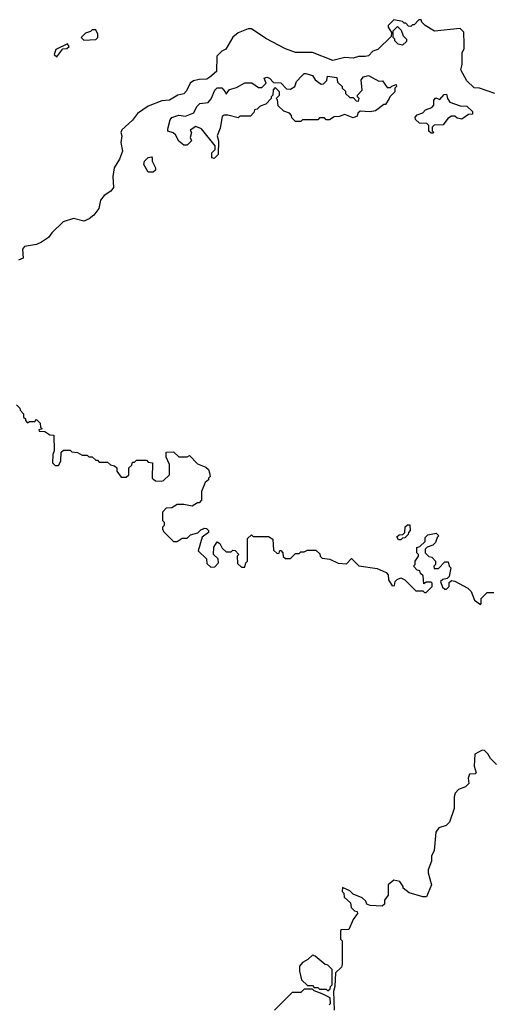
# Model space of a CAD drawing. Extents: x 2106670 to 2323771, y 35271 to 224896.
# Tile 6 of 256: x 2116607 to 2119401, y 74810 to 80620. Entities that reach past the tile are written whole.
import ezdxf

# ---------------------------------------------------------------- set-up
doc = ezdxf.new("R2010")
doc.units = 0

msp = doc.modelspace()

# ---------------------------------------------------------------- linework, layer by layer
at = {"layer": '0CON20XD'}
for points in [[(2119410, 80185), (2119320, 80215), (2119288.3, 80218.3), (2119245, 80260), (2119210, 80325), (2119216.7, 80355), (2119216.7, 80425), (2119229.3, 80450.7), (2119230, 80475), (2119226.4, 80546.4), (2119205, 80567.5), (2119055, 80552.5), (2119000, 80585), (2118980, 80605), (2118975, 80620), (2118961.7, 80618.3), (2118935, 80590), (2118925, 80590), (2118915, 80580), (2118901.7, 80581.7), (2118885, 80600), (2118875, 80600), (2118865, 80610), (2118815, 80620), (2118780, 80585), (2118780, 80575), (2118800, 80545), (2118798.3, 80521.7), (2118720, 80445), (2118690, 80435), (2118665, 80407.5), (2118645, 80402.5), (2118605, 80402.5), (2118575, 80393.3), (2118525, 80396.7), (2118455, 80380), (2118335, 80426.7), (2118235, 80426.7), (2118175, 80447.5), (2118059.3, 80509.3), (2117975, 80566.7), (2117955, 80566.7), (2117895, 80543.3), (2117865, 80517.5), (2117823, 80447), (2117800, 80435), (2117770, 80405), (2117767.5, 80315), (2117729.3, 80280.7), (2117711.7, 80268.3), (2117665, 80267.5), (2117631.7, 80258.3), (2117613.3, 80245), (2117590.7, 80199.3), (2117575, 80182.5), (2117540, 80175), (2117490, 80145), (2117445, 80141.2), (2117365, 80108.8), (2117302.6, 80067.4), (2117272.7, 80027.3), (2117209.5, 79970.5), (2117203.8, 79955), (2117208.8, 79935), (2117203.8, 79895), (2117213.3, 79845), (2117195, 79797.5), (2117163.9, 79746.1), (2117156.7, 79695), (2117159.3, 79630.7), (2117145, 79607.5), (2117105, 79582.5), (2117082.5, 79555), (2117073.3, 79505), (2117045, 79466.7), (2117015.7, 79444.3), (2116985, 79431.2), (2116925, 79446.7), (2116863, 79427), (2116797, 79363), (2116777.5, 79335), (2116735, 79306.7), (2116705, 79293.3), (2116635, 79282.5), (2116622.5, 79265), (2116627, 79213), (2116598.8, 79201.2)], [(2116985, 80500), (2117055, 80502.5), (2117066.7, 80515), (2117066.7, 80535), (2117055, 80560), (2117035, 80560), (2117025, 80550), (2116995, 80540), (2116970, 80515), (2116985, 80500)], [(2118865, 80470), (2118840, 80475), (2118820, 80495), (2118820, 80505), (2118810, 80515), (2118810, 80555), (2118835, 80580), (2118858.3, 80558.3), (2118870, 80525), (2118890, 80505), (2118888.3, 80491.7), (2118865, 80470)], [(2116825, 80400), (2116861.7, 80448.3), (2116885, 80450), (2116898.3, 80461.7), (2116888.3, 80478.3), (2116820, 80445), (2116810, 80415), (2116825, 80400)], [(2117755, 79800), (2117740, 79805), (2117740, 79835), (2117760, 79855), (2117760, 79875), (2117680, 79975), (2117645, 79990), (2117611.7, 79968.3), (2117620, 79955), (2117612.5, 79925), (2117620, 79905), (2117595, 79880), (2117575, 79880), (2117545, 79902.5), (2117525, 79940), (2117511.7, 79951.7), (2117481.7, 79961.7), (2117480, 79975), (2117495, 80030), (2117505, 80042.5), (2117545, 80057.5), (2117585, 80050), (2117635, 80070), (2117651.7, 80108.3), (2117670, 80125), (2117718.3, 80131.7), (2117737, 80153), (2117757.5, 80205), (2117771.2, 80218.8), (2117798.8, 80218.8), (2117820, 80195), (2117825, 80180), (2117845, 80207.5), (2117885, 80220), (2117935, 80247.5), (2117977, 80247), (2118015, 80220), (2118035, 80220), (2118060, 80245), (2118050, 80275), (2118065, 80280), (2118080, 80275), (2118105, 80250), (2118147, 80247), (2118181.7, 80211.7), (2118205, 80210), (2118230, 80225), (2118240, 80255), (2118270.5, 80289.5), (2118285, 80302.5), (2118295, 80303.3), (2118335, 80290), (2118350, 80265), (2118385, 80240), (2118398.3, 80241.7), (2118418.3, 80261.7), (2118423, 80287), (2118478.3, 80278.3), (2118481.7, 80251.7), (2118510, 80225), (2118510, 80215), (2118528.3, 80198.3), (2118530, 80185), (2118555, 80160), (2118575, 80160), (2118591.7, 80141.7), (2118605, 80140), (2118610, 80155), (2118600, 80165), (2118600, 80175), (2118627.5, 80205), (2118622.5, 80265), (2118635, 80282.5), (2118665, 80290), (2118725, 80257.5), (2118748.3, 80258.3), (2118775, 80220), (2118795, 80220), (2118801.7, 80228.3), (2118828.3, 80238.3), (2118830, 80225), (2118820, 80215), (2118820, 80195), (2118790, 80165), (2118787.5, 80155), (2118765, 80120), (2118755, 80120), (2118707, 80083), (2118675, 80076.7), (2118615, 80080), (2118601.7, 80068.3), (2118598.3, 80051.7), (2118575, 80040), (2118525, 80060), (2118491.7, 80048.3), (2118462.5, 80047.5), (2118435, 80030), (2118415, 80030), (2118405, 80040), (2118375, 80040), (2118365, 80030), (2118275, 80030), (2118265, 80020), (2118235, 80020), (2118211.7, 80041.7), (2118210, 80055), (2118198.3, 80068.3), (2118165, 80080), (2118131.7, 80111.7), (2118127, 80147), (2118120, 80155), (2118140, 80175), (2118140, 80195), (2118115, 80220), (2118103, 80207), (2118100, 80175), (2118090, 80165), (2118090, 80155), (2118058.3, 80121.7), (2118025, 80110), (2118008.3, 80091.7), (2117991.7, 80088.3), (2117988.3, 80071.7), (2117968.3, 80051.7), (2117905, 80050), (2117895, 80040), (2117835, 80056.7), (2117813, 80057), (2117801.7, 80048.3), (2117789.3, 79980.7), (2117772.5, 79935), (2117780, 79905), (2117777.5, 79825), (2117755, 79800)], [(2119045, 79950), (2119035, 79950), (2119021.7, 79961.7), (2119020, 79995), (2119008.3, 80008.3), (2118965, 80010), (2118941.7, 80031.7), (2118940, 80045), (2118951.7, 80058.3), (2118985, 80070), (2119001.7, 80088.3), (2119038.3, 80101.7), (2119050, 80115), (2119050, 80145), (2119061.7, 80158.3), (2119085, 80150), (2119111.7, 80178.3), (2119125, 80180), (2119130, 80155), (2119145, 80132.5), (2119205, 80112.5), (2119245, 80110), (2119278.3, 80078.3), (2119278.3, 80061.7), (2119255, 80060), (2119215, 80032.5), (2119188.3, 80038.3), (2119175, 80050), (2119155, 80050), (2119133.6, 80036.4), (2119105, 80000), (2119051.7, 79998.3), (2119040, 79985), (2119040, 79965), (2119050, 79955), (2119045, 79950)], [(2117395, 79720), (2117365, 79720), (2117340, 79765), (2117343.3, 79785), (2117365, 79806.7), (2117385, 79810), (2117387.5, 79805), (2117387.5, 79785), (2117407.5, 79745), (2117407, 79733), (2117395, 79720)], [(2116587, 78347), (2116608.3, 78328.3), (2116610, 78315), (2116630, 78295), (2116630, 78275), (2116640, 78265), (2116640, 78255), (2116651.7, 78241.7), (2116665, 78250), (2116695, 78250), (2116705, 78260), (2116728.3, 78238.3), (2116730, 78215), (2116740, 78205), (2116720, 78200), (2116721.7, 78191.7), (2116755, 78190), (2116785, 78170), (2116808.3, 78168.3), (2116810, 78075), (2116802.5, 78055), (2116800, 78005), (2116815, 77990), (2116835, 77990), (2116850, 78015), (2116851.7, 78068.3), (2116865, 78080), (2116905, 78080), (2116915, 78070), (2116947, 78067), (2116975, 78050), (2117005, 78050), (2117015, 78040), (2117035, 78040), (2117055, 78020), (2117065, 78020), (2117075, 78010), (2117125, 78010), (2117143, 77993), (2117167, 77987), (2117180, 77975), (2117180, 77955), (2117205, 77920), (2117235, 77920), (2117250, 77935), (2117250, 77975), (2117268.3, 77991.7), (2117271.7, 78008.3), (2117285, 78010), (2117295, 78020), (2117355, 78020), (2117365, 78010), (2117390, 78005), (2117387.5, 77915), (2117408.3, 77898.3), (2117445, 77897.5), (2117455, 77900), (2117490, 77935), (2117490, 77995), (2117471.7, 78038.3), (2117471.7, 78068.3), (2117515, 78070), (2117545, 78040), (2117595, 78040), (2117608.3, 78048.3), (2117655, 78000), (2117705, 77980), (2117720, 77965), (2117727, 77947), (2117730, 77925), (2117720, 77915), (2117720, 77905), (2117701.7, 77888.3), (2117680, 77835), (2117680, 77785), (2117665, 77770), (2117655, 77770), (2117625, 77750), (2117575, 77760), (2117535, 77760), (2117505, 77740), (2117471.7, 77738.3), (2117450, 77715), (2117450, 77665), (2117460, 77655), (2117460, 77635), (2117450, 77625), (2117450, 77615), (2117455, 77600), (2117515, 77540), (2117535, 77540), (2117565, 77560), (2117595, 77560), (2117615, 77580), (2117657, 77593), (2117675, 77610), (2117690, 77615), (2117695, 77620), (2117708.3, 77618.3), (2117720, 77605), (2117720, 77595), (2117683, 77567), (2117660, 77485), (2117708.3, 77438.3), (2117711.7, 77411.7), (2117735, 77390), (2117758.3, 77391.7), (2117780, 77415), (2117778.3, 77438.3), (2117750, 77465), (2117753, 77507), (2117771.7, 77538.3), (2117788.3, 77528.3), (2117801.7, 77501.7), (2117825, 77480), (2117855, 77480), (2117865, 77490), (2117878.3, 77488.3), (2117900, 77465), (2117890, 77455), (2117891.7, 77411.7), (2117915, 77390), (2117935, 77390), (2117940, 77415), (2117950, 77425), (2117951.7, 77558.3), (2117975, 77580), (2117985, 77570), (2118075, 77570), (2118100, 77555), (2118105, 77490), (2118125, 77470), (2118138.3, 77471.7), (2118141.7, 77488.3), (2118148.3, 77488.3), (2118160, 77475), (2118161.7, 77451.7), (2118175, 77440), (2118205, 77440), (2118235, 77470), (2118255, 77470), (2118265, 77480), (2118285, 77480), (2118305, 77490), (2118355, 77490), (2118378.3, 77468.3), (2118380, 77455), (2118391.7, 77441.7), (2118437, 77437), (2118485, 77412.5), (2118535, 77410), (2118565, 77440), (2118608.3, 77398.3), (2118715, 77382.5), (2118768.3, 77358.3), (2118780, 77345), (2118782.5, 77315), (2118805, 77280), (2118818.3, 77281.7), (2118822.5, 77305), (2118833.6, 77316.4), (2118856.4, 77326.4), (2118880, 77315), (2118945, 77250), (2118985, 77250), (2118995, 77240), (2119005, 77240), (2119040, 77275), (2119040, 77295), (2119035, 77300), (2119005, 77300), (2118991.7, 77291.7), (2118988.3, 77338.3), (2118971.7, 77351.7), (2118968.3, 77368.3), (2118951.7, 77371.7), (2118930, 77395), (2118940, 77405), (2118940, 77425), (2118960, 77455), (2118960, 77465), (2118950, 77475), (2118950, 77505), (2118968.3, 77511.7), (2118998.3, 77541.7), (2119000, 77565), (2119015, 77580), (2119065, 77590), (2119080, 77575), (2119070, 77565), (2119060, 77535), (2119045, 77520), (2119011.7, 77508.3), (2119000, 77495), (2119000, 77475), (2119021.7, 77451.7), (2119038.3, 77448.3), (2119060, 77425), (2119060, 77405), (2119050, 77395), (2119051.7, 77381.7), (2119078.3, 77381.7), (2119115, 77420), (2119135, 77420), (2119140, 77395), (2119150, 77385), (2119140, 77335), (2119128.3, 77321.7), (2119103, 77317), (2119090, 77305), (2119101.7, 77271.7), (2119115, 77260), (2119125, 77260), (2119140, 77275), (2119141.7, 77298.3), (2119155, 77310), (2119175, 77307.5), (2119250, 77265), (2119270, 77245), (2119290, 77195), (2119325, 77170), (2119330, 77175), (2119330, 77205), (2119365, 77240), (2119405, 77240)], [(2118855, 77550), (2118841.7, 77551.7), (2118831.7, 77568.3), (2118845, 77580), (2118868.3, 77581.7), (2118880, 77595), (2118881.7, 77628.3), (2118895, 77640), (2118908.3, 77638.3), (2118910, 77605), (2118900, 77595), (2118898.3, 77581.7), (2118878.3, 77561.7), (2118865, 77560), (2118855, 77550)], [(2119420, 76225), (2119385, 76260), (2119368.3, 76288.3), (2119348.3, 76308.3), (2119335, 76310), (2119293, 76287), (2119287.5, 76215), (2119300, 76175), (2119295, 76170), (2119261.7, 76168.3), (2119252.5, 76145), (2119257, 76113), (2119236.7, 76093.3), (2119195, 76077.5), (2119176.7, 76055), (2119170, 76035), (2119170, 75965), (2119142.5, 75885), (2119122.5, 75865), (2119079.5, 75850.5), (2119061.2, 75825), (2119053, 75717), (2119037.5, 75685), (2119036, 75655), (2119016.4, 75603.6), (2119016.2, 75585), (2119037.5, 75515), (2119006.7, 75445), (2118986.1, 75443.9), (2118905, 75467.5), (2118870, 75495), (2118870, 75505), (2118850, 75535), (2118815, 75542.5), (2118780, 75515), (2118780, 75455), (2118760, 75425), (2118758.3, 75401.7), (2118745, 75390), (2118675, 75393.3), (2118655, 75400), (2118648.3, 75418.3), (2118628.3, 75438.3), (2118575, 75460), (2118555, 75480), (2118511.7, 75498.3), (2118510, 75475), (2118520, 75465), (2118521.7, 75441.7), (2118558.3, 75408.3), (2118561.7, 75381.7), (2118581.7, 75361.7), (2118598.3, 75358.3), (2118600, 75345), (2118575, 75310), (2118548.3, 75251.7), (2118505, 75250), (2118500, 75245), (2118500, 75195), (2118510, 75185), (2118510, 75045), (2118505, 75030), (2118470, 74995), (2118466.7, 74915), (2118457.5, 74885), (2118462.5, 74775)], [(2118425, 74890), (2118438.3, 74901.7), (2118440, 74915), (2118450, 74925), (2118450, 75015), (2118425, 75040), (2118410, 75045), (2118350, 75095), (2118335, 75100), (2118306.1, 75073.9), (2118275, 75057.5), (2118257.5, 75035), (2118257.5, 75005), (2118270, 74955), (2118305, 74920), (2118335, 74920), (2118345, 74910), (2118365, 74910), (2118375, 74900), (2118415, 74900), (2118425, 74890)], [(2118433, 74807), (2118440, 74815), (2118438.3, 74848.3), (2118391.7, 74871.7), (2118345, 74890), (2118335, 74900), (2118285, 74900), (2118265, 74880), (2118215, 74880), (2118110, 74775)]]:
    msp.add_lwpolyline(points, dxfattribs=at)

doc.saveas('drawing.dxf')
